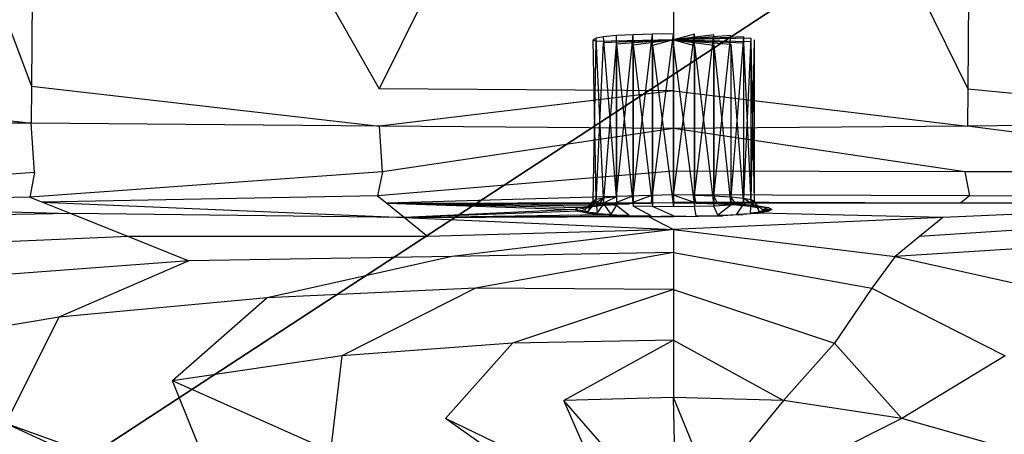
# Model space of a CAD drawing. Extents: x 0 to 1.3, y -0.48 to 0.
# Tile 30 of 36: x 0.87 to 0.98, y -0.16 to -0.11. Entities that reach past the tile are written whole.
import ezdxf

# ---------------------------------------------------------------- set-up
doc = ezdxf.new("R2010")
doc.units = 0
doc.layers.add('L2_BECKEN_613113___REPLACEMTFOR', color=7, linetype='CONTINUOUS')

msp = doc.modelspace()

# ---------------------------------------------------------------- linework, layer by layer
at = {"layer": 'L2_BECKEN_613113___REPLACEMTFOR', "color": 8}
for points, invisible_edges in [([(0.178187, -0.106697), (1.122902, 0), (0.187846, -0.163497), (0.178187, -0.106697)], 10), ([(0.187846, -0.163497), (1.122902, 0), (0.203724, -0.207096), (0.187846, -0.163497)], 13), ([(0.203724, -0.207096), (1.122902, 0), (0.211081, -0.22832), (0.203724, -0.207096)], 10), ([(0.211081, -0.22832), (1.122902, 0), (0.216896, -0.242771), (0.211081, -0.22832)], 13), ([(0.216896, -0.242771), (1.122902, 0), (0.227159, -0.256961), (0.216896, -0.242771)], 10), ([(0.227159, -0.256961), (1.122902, 0), (0.238387, -0.268345), (0.227159, -0.256961)], 13), ([(0.238387, -0.268345), (1.122902, 0), (0.253876, -0.277748), (0.238387, -0.268345)], 10), ([(0.253876, -0.277748), (1.122902, 0), (0.276309, -0.285832), (0.253876, -0.277748)], 13), ([(0.276309, -0.285832), (1.122902, 0), (0.298804, -0.287985), (0.276309, -0.285832)], 10), ([(0.298804, -0.287985), (1.122902, 0), (0.394821, -0.288271), (0.298804, -0.287985)], 13), ([(0.394821, -0.288271), (1.122902, 0), (0.584883, -0.288487), (0.394821, -0.288271)], 10), ([(0.584883, -0.288487), (1.122902, 0), (0.681909, -0.288417), (0.584883, -0.288487)], 13), ([(0.681909, -0.288417), (1.122902, 0), (0.905185, -0.288271), (0.681909, -0.288417)], 10), ([(0.905185, -0.288271), (1.122902, 0), (1.001202, -0.287985), (0.905185, -0.288271)], 13), ([(0.869008, -0.117758, 0.171369), (0.842248, -0.046871, 0.171394), (0.829716, -0.117454, 0.171394), (0.869008, -0.117758, 0.171369)], 13), ([(0.842248, -0.046871, 0.171394), (0.869008, -0.117758, 0.171369), (0.869598, -0.047027, 0.171388), (0.842248, -0.046871, 0.171394)], 14), ([(0.910166, -0.118074, 0.171343), (0.869598, -0.047027, 0.171388), (0.869008, -0.117758, 0.171369), (0.910166, -0.118074, 0.171343)], 13), ([(0.869598, -0.047027, 0.171388), (0.910166, -0.118074, 0.171343), (0.909697, -0.047258, 0.171382), (0.869598, -0.047027, 0.171388)], 14), ([(0.910166, -0.118074, 0.171343), (0.944967, -0.047461, 0.171377), (0.909697, -0.047258, 0.171382), (0.910166, -0.118074, 0.171343)], 13), ([(0.944967, -0.047461, 0.171377), (0.910166, -0.118074, 0.171343), (0.944967, -0.118342, 0.171321), (0.944967, -0.047461, 0.171377)], 14), ([(0.944967, -0.047461, 0.171377), (0.979768, -0.118074, 0.171343), (0.980237, -0.047258, 0.171382), (0.944967, -0.047461, 0.171377)], 14), ([(0.979768, -0.118074, 0.171343), (0.944967, -0.047461, 0.171377), (0.944967, -0.118342, 0.171321), (0.979768, -0.118074, 0.171343)], 13), ([(1.020927, -0.117758, 0.171369), (0.980237, -0.047258, 0.171382), (0.979768, -0.118074, 0.171343), (1.020927, -0.117758, 0.171369)], 13), ([(0.980237, -0.047258, 0.171382), (1.020927, -0.117758, 0.171369), (1.020337, -0.047027, 0.171388), (0.980237, -0.047258, 0.171382)], 14), ([(0.940205, -0.111689, 0.148716), (0.938205, -0.111801, 0.1471), (0.944967, -0.112299, 0.139928), (0.940205, -0.111689, 0.148716)], 14), ([(0.940205, -0.111689, 0.148716), (0.938205, -0.130858, 0.148441), (0.938205, -0.111801, 0.1471), (0.940205, -0.111689, 0.148716)], 13), ([(0.938205, -0.130858, 0.148441), (0.940205, -0.111689, 0.148716), (0.940205, -0.130746, 0.150057), (0.938205, -0.130858, 0.148441)], 14), ([(0.94249, -0.111626, 0.149625), (0.940205, -0.111689, 0.148716), (0.944967, -0.112299, 0.139928), (0.94249, -0.111626, 0.149625)], 14), ([(0.94249, -0.111626, 0.149625), (0.940205, -0.130746, 0.150057), (0.940205, -0.111689, 0.148716), (0.94249, -0.111626, 0.149625)], 13), ([(0.940205, -0.130746, 0.150057), (0.94249, -0.111626, 0.149625), (0.94249, -0.130682, 0.150967), (0.940205, -0.130746, 0.150057)], 14), ([(0.944967, -0.111598, 0.150029), (0.94249, -0.111626, 0.149625), (0.944967, -0.112299, 0.139928), (0.944967, -0.111598, 0.150029)], 14), ([(0.944967, -0.111598, 0.150029), (0.94249, -0.130682, 0.150967), (0.94249, -0.111626, 0.149625), (0.944967, -0.111598, 0.150029)], 13), ([(0.94249, -0.130682, 0.150967), (0.944967, -0.111598, 0.150029), (0.944967, -0.130655, 0.151371), (0.94249, -0.130682, 0.150967)], 14), ([(0.944967, -0.111598, 0.150029), (0.944967, -0.112299, 0.139928), (0.947444, -0.111626, 0.149625), (0.944967, -0.111598, 0.150029)], 14), ([(0.947444, -0.111626, 0.149625), (0.944967, -0.130655, 0.151371), (0.944967, -0.111598, 0.150029), (0.947444, -0.111626, 0.149625)], 13), ([(0.947444, -0.111626, 0.149625), (0.944967, -0.112299, 0.139928), (0.949729, -0.111689, 0.148716), (0.947444, -0.111626, 0.149625)], 14), ([(0.944967, -0.130655, 0.151371), (0.947444, -0.111626, 0.149625), (0.947444, -0.130682, 0.150967), (0.944967, -0.130655, 0.151371)], 14), ([(0.949729, -0.111689, 0.148716), (0.944967, -0.112299, 0.139928), (0.951729, -0.111801, 0.1471), (0.949729, -0.111689, 0.148716)], 14), ([(0.949729, -0.111689, 0.148716), (0.947444, -0.130682, 0.150967), (0.947444, -0.111626, 0.149625), (0.949729, -0.111689, 0.148716)], 13), ([(0.947444, -0.130682, 0.150967), (0.949729, -0.111689, 0.148716), (0.949729, -0.130746, 0.150057), (0.947444, -0.130682, 0.150967)], 14), ([(0.951729, -0.111801, 0.1471), (0.949729, -0.130746, 0.150057), (0.949729, -0.111689, 0.148716), (0.951729, -0.111801, 0.1471)], 13), ([(0.935825, -0.112117, 0.142555), (0.935444, -0.112299, 0.139928), (0.944967, -0.112299, 0.139928), (0.935825, -0.112117, 0.142555)], 14), ([(0.935825, -0.131174, 0.143896), (0.935444, -0.112299, 0.139928), (0.935825, -0.112117, 0.142555), (0.935825, -0.131174, 0.143896)], 14), ([(0.935444, -0.112299, 0.139928), (0.935825, -0.131174, 0.143896), (0.935444, -0.131356, 0.141271), (0.935444, -0.112299, 0.139928)], 13), ([(0.935444, -0.112299, 0.139928), (0.935825, -0.112482, 0.137303), (0.944967, -0.112299, 0.139928), (0.935444, -0.112299, 0.139928)], 14), ([(0.935444, -0.131356, 0.141271), (0.935825, -0.112482, 0.137303), (0.935444, -0.112299, 0.139928), (0.935444, -0.131356, 0.141271)], 14), ([(0.935825, -0.112482, 0.137303), (0.935444, -0.131356, 0.141271), (0.935825, -0.131539, 0.138645), (0.935825, -0.112482, 0.137303)], 13), ([(0.936682, -0.111949, 0.144979), (0.935825, -0.112117, 0.142555), (0.944967, -0.112299, 0.139928), (0.936682, -0.111949, 0.144979)], 14), ([(0.936682, -0.131005, 0.14632), (0.935825, -0.112117, 0.142555), (0.936682, -0.111949, 0.144979), (0.936682, -0.131005, 0.14632)], 14), ([(0.935825, -0.112117, 0.142555), (0.936682, -0.131005, 0.14632), (0.935825, -0.131174, 0.143896), (0.935825, -0.112117, 0.142555)], 13), ([(0.944967, -0.112299, 0.139928), (0.935825, -0.112482, 0.137303), (0.936682, -0.112649, 0.134878), (0.944967, -0.112299, 0.139928)], 14), ([(0.935825, -0.131539, 0.138645), (0.936682, -0.112649, 0.134878), (0.935825, -0.112482, 0.137303), (0.935825, -0.131539, 0.138645)], 14), ([(0.936682, -0.112649, 0.134878), (0.935825, -0.131539, 0.138645), (0.936682, -0.131707, 0.136221), (0.936682, -0.112649, 0.134878)], 13), ([(0.938205, -0.111801, 0.1471), (0.936682, -0.111949, 0.144979), (0.944967, -0.112299, 0.139928), (0.938205, -0.111801, 0.1471)], 14), ([(0.938205, -0.130858, 0.148441), (0.936682, -0.111949, 0.144979), (0.938205, -0.111801, 0.1471), (0.938205, -0.130858, 0.148441)], 14), ([(0.936682, -0.111949, 0.144979), (0.938205, -0.130858, 0.148441), (0.936682, -0.131005, 0.14632), (0.936682, -0.111949, 0.144979)], 13), ([(0.944967, -0.112299, 0.139928), (0.936682, -0.112649, 0.134878), (0.938205, -0.112797, 0.132758), (0.944967, -0.112299, 0.139928)], 14), ([(0.936682, -0.131707, 0.136221), (0.938205, -0.112797, 0.132758), (0.936682, -0.112649, 0.134878), (0.936682, -0.131707, 0.136221)], 14), ([(0.938205, -0.112797, 0.132758), (0.936682, -0.131707, 0.136221), (0.938205, -0.131854, 0.134099), (0.938205, -0.112797, 0.132758)], 13), ([(0.944967, -0.112299, 0.139928), (0.938205, -0.112797, 0.132758), (0.940205, -0.112909, 0.131141), (0.944967, -0.112299, 0.139928)], 14), ([(0.940205, -0.131966, 0.132484), (0.938205, -0.112797, 0.132758), (0.938205, -0.131854, 0.134099), (0.940205, -0.131966, 0.132484)], 13), ([(0.938205, -0.112797, 0.132758), (0.940205, -0.131966, 0.132484), (0.940205, -0.112909, 0.131141), (0.938205, -0.112797, 0.132758)], 14), ([(0.944967, -0.112299, 0.139928), (0.940205, -0.112909, 0.131141), (0.94249, -0.112972, 0.130233), (0.944967, -0.112299, 0.139928)], 14), ([(0.94249, -0.13203, 0.131574), (0.940205, -0.112909, 0.131141), (0.940205, -0.131966, 0.132484), (0.94249, -0.13203, 0.131574)], 13), ([(0.940205, -0.112909, 0.131141), (0.94249, -0.13203, 0.131574), (0.94249, -0.112972, 0.130233), (0.940205, -0.112909, 0.131141)], 14), ([(0.944967, -0.112299, 0.139928), (0.94249, -0.112972, 0.130233), (0.944967, -0.113, 0.129829), (0.944967, -0.112299, 0.139928)], 14), ([(0.951729, -0.111801, 0.1471), (0.944967, -0.112299, 0.139928), (0.953253, -0.111949, 0.144979), (0.951729, -0.111801, 0.1471)], 14), ([(0.953253, -0.111949, 0.144979), (0.944967, -0.112299, 0.139928), (0.95411, -0.112117, 0.142555), (0.953253, -0.111949, 0.144979)], 14), ([(0.95411, -0.112117, 0.142555), (0.944967, -0.112299, 0.139928), (0.954491, -0.112299, 0.139928), (0.95411, -0.112117, 0.142555)], 14), ([(0.944967, -0.112299, 0.139928), (0.944967, -0.113, 0.129829), (0.947444, -0.112972, 0.130233), (0.944967, -0.112299, 0.139928)], 14), ([(0.944967, -0.112299, 0.139928), (0.947444, -0.112972, 0.130233), (0.949729, -0.112909, 0.131141), (0.944967, -0.112299, 0.139928)], 14), ([(0.944967, -0.112299, 0.139928), (0.949729, -0.112909, 0.131141), (0.951729, -0.112797, 0.132758), (0.944967, -0.112299, 0.139928)], 14), ([(0.944967, -0.112299, 0.139928), (0.951729, -0.112797, 0.132758), (0.953253, -0.112649, 0.134878), (0.944967, -0.112299, 0.139928)], 14), ([(0.944967, -0.112299, 0.139928), (0.953253, -0.112649, 0.134878), (0.95411, -0.112482, 0.137303), (0.944967, -0.112299, 0.139928)], 14), ([(0.944967, -0.112299, 0.139928), (0.95411, -0.112482, 0.137303), (0.954491, -0.112299, 0.139928), (0.944967, -0.112299, 0.139928)], 14), ([(0.947444, -0.112972, 0.130233), (0.949729, -0.131966, 0.132484), (0.949729, -0.112909, 0.131141), (0.947444, -0.112972, 0.130233)], 14), ([(0.949729, -0.130746, 0.150057), (0.951729, -0.111801, 0.1471), (0.951729, -0.130858, 0.148441), (0.949729, -0.130746, 0.150057)], 14), ([(0.949729, -0.112909, 0.131141), (0.951729, -0.131854, 0.134099), (0.951729, -0.112797, 0.132758), (0.949729, -0.112909, 0.131141)], 14), ([(0.951729, -0.131854, 0.134099), (0.949729, -0.112909, 0.131141), (0.949729, -0.131966, 0.132484), (0.951729, -0.131854, 0.134099)], 13), ([(0.953253, -0.111949, 0.144979), (0.951729, -0.130858, 0.148441), (0.951729, -0.111801, 0.1471), (0.953253, -0.111949, 0.144979)], 14), ([(0.951729, -0.130858, 0.148441), (0.953253, -0.111949, 0.144979), (0.953253, -0.131005, 0.14632), (0.951729, -0.130858, 0.148441)], 13), ([(0.951729, -0.112797, 0.132758), (0.953253, -0.131707, 0.136221), (0.953253, -0.112649, 0.134878), (0.951729, -0.112797, 0.132758)], 14), ([(0.953253, -0.131707, 0.136221), (0.951729, -0.112797, 0.132758), (0.951729, -0.131854, 0.134099), (0.953253, -0.131707, 0.136221)], 13), ([(0.95411, -0.112117, 0.142555), (0.953253, -0.131005, 0.14632), (0.953253, -0.111949, 0.144979), (0.95411, -0.112117, 0.142555)], 14), ([(0.953253, -0.131005, 0.14632), (0.95411, -0.112117, 0.142555), (0.95411, -0.131174, 0.143896), (0.953253, -0.131005, 0.14632)], 13), ([(0.953253, -0.112649, 0.134878), (0.95411, -0.131539, 0.138645), (0.95411, -0.112482, 0.137303), (0.953253, -0.112649, 0.134878)], 14), ([(0.95411, -0.131539, 0.138645), (0.953253, -0.112649, 0.134878), (0.953253, -0.131707, 0.136221), (0.95411, -0.131539, 0.138645)], 13), ([(0.954491, -0.112299, 0.139928), (0.95411, -0.131174, 0.143896), (0.95411, -0.112117, 0.142555), (0.954491, -0.112299, 0.139928)], 14), ([(0.95411, -0.131174, 0.143896), (0.954491, -0.112299, 0.139928), (0.954491, -0.131356, 0.141271), (0.95411, -0.131174, 0.143896)], 13), ([(0.95411, -0.112482, 0.137303), (0.954491, -0.131356, 0.141271), (0.954491, -0.112299, 0.139928), (0.95411, -0.112482, 0.137303)], 14), ([(0.954491, -0.131356, 0.141271), (0.95411, -0.112482, 0.137303), (0.95411, -0.131539, 0.138645), (0.954491, -0.131356, 0.141271)], 13), ([(0.944967, -0.132058, 0.13117), (0.94249, -0.112972, 0.130233), (0.94249, -0.13203, 0.131574), (0.944967, -0.132058, 0.13117)], 13), ([(0.94249, -0.112972, 0.130233), (0.944967, -0.132058, 0.13117), (0.944967, -0.113, 0.129829), (0.94249, -0.112972, 0.130233)], 14), ([(0.944967, -0.113, 0.129829), (0.947444, -0.13203, 0.131574), (0.947444, -0.112972, 0.130233), (0.944967, -0.113, 0.129829)], 14), ([(0.947444, -0.13203, 0.131574), (0.944967, -0.113, 0.129829), (0.944967, -0.132058, 0.13117), (0.947444, -0.13203, 0.131574)], 13), ([(0.949729, -0.131966, 0.132484), (0.947444, -0.112972, 0.130233), (0.947444, -0.13203, 0.131574), (0.949729, -0.131966, 0.132484)], 13), ([(0.868971, -0.122173, 0.171368), (0.829716, -0.117454, 0.171394), (0.828934, -0.12186, 0.171394), (0.868971, -0.122173, 0.171368)], 13), ([(0.829716, -0.117454, 0.171394), (0.868971, -0.122173, 0.171368), (0.869008, -0.117758, 0.171369), (0.829716, -0.117454, 0.171394)], 14), ([(0.910195, -0.122495, 0.171341), (0.869008, -0.117758, 0.171369), (0.868971, -0.122173, 0.171368), (0.910195, -0.122495, 0.171341)], 13), ([(0.869008, -0.117758, 0.171369), (0.910195, -0.122495, 0.171341), (0.910166, -0.118074, 0.171343), (0.869008, -0.117758, 0.171369)], 14), ([(0.910195, -0.122495, 0.171341), (0.944967, -0.118342, 0.171321), (0.910166, -0.118074, 0.171343), (0.910195, -0.122495, 0.171341)], 13), ([(0.944967, -0.118342, 0.171321), (0.910195, -0.122495, 0.171341), (0.944967, -0.122767, 0.171318), (0.944967, -0.118342, 0.171321)], 14), ([(0.944967, -0.118342, 0.171321), (0.979739, -0.122495, 0.171341), (0.979768, -0.118074, 0.171343), (0.944967, -0.118342, 0.171321)], 14), ([(0.979739, -0.122495, 0.171341), (0.944967, -0.118342, 0.171321), (0.944967, -0.122767, 0.171318), (0.979739, -0.122495, 0.171341)], 13), ([(1.020964, -0.122173, 0.171368), (0.979768, -0.118074, 0.171343), (0.979739, -0.122495, 0.171341), (1.020964, -0.122173, 0.171368)], 13), ([(0.979768, -0.118074, 0.171343), (1.020964, -0.122173, 0.171368), (1.020927, -0.117758, 0.171369), (0.979768, -0.118074, 0.171343)], 14), ([(0.868971, -0.122173, 0.171368), (0.828934, -0.12186, 0.171394), (0.828939, -0.128054, 0.168895), (0.868971, -0.122173, 0.171368)], 14), ([(0.869386, -0.127974, 0.168831), (0.868971, -0.122173, 0.171368), (0.828939, -0.128054, 0.168895), (0.869386, -0.127974, 0.168831)], 14), ([(0.910195, -0.122495, 0.171341), (0.868971, -0.122173, 0.171368), (0.869386, -0.127974, 0.168831), (0.910195, -0.122495, 0.171341)], 14), ([(1.020964, -0.122173, 0.171368), (0.979739, -0.122495, 0.171341), (1.020548, -0.127974, 0.168831), (1.020964, -0.122173, 0.171368)], 14), ([(0.91053, -0.127892, 0.168767), (0.910195, -0.122495, 0.171341), (0.869386, -0.127974, 0.168831), (0.91053, -0.127892, 0.168767)], 14), ([(0.944967, -0.122767, 0.171318), (0.910195, -0.122495, 0.171341), (0.91053, -0.127892, 0.168767), (0.944967, -0.122767, 0.171318)], 14), ([(0.944967, -0.122767, 0.171318), (0.91053, -0.127892, 0.168767), (0.944967, -0.127824, 0.168713), (0.944967, -0.122767, 0.171318)], 14), ([(0.979739, -0.122495, 0.171341), (0.944967, -0.122767, 0.171318), (0.979404, -0.127892, 0.168767), (0.979739, -0.122495, 0.171341)], 14), ([(0.979404, -0.127892, 0.168767), (0.944967, -0.122767, 0.171318), (0.944967, -0.127824, 0.168713), (0.979404, -0.127892, 0.168767)], 14), ([(1.020548, -0.127974, 0.168831), (0.979739, -0.122495, 0.171341), (0.979404, -0.127892, 0.168767), (1.020548, -0.127974, 0.168831)], 14), ([(0.828939, -0.128054, 0.168895), (0.828941, -0.131017, 0.162921), (0.869386, -0.127974, 0.168831), (0.828939, -0.128054, 0.168895)], 14), ([(0.869386, -0.127974, 0.168831), (0.828941, -0.131017, 0.162921), (0.868845, -0.13089, 0.162813), (0.869386, -0.127974, 0.168831)], 14), ([(0.869386, -0.127974, 0.168831), (0.868845, -0.13089, 0.162813), (0.91053, -0.127892, 0.168767), (0.869386, -0.127974, 0.168831)], 14), ([(0.91053, -0.127892, 0.168767), (0.868845, -0.13089, 0.162813), (0.909949, -0.130759, 0.162701), (0.91053, -0.127892, 0.168767)], 14), ([(0.91053, -0.127892, 0.168767), (0.909949, -0.130759, 0.162701), (0.944967, -0.127824, 0.168713), (0.91053, -0.127892, 0.168767)], 14), ([(0.944967, -0.127824, 0.168713), (0.909949, -0.130759, 0.162701), (0.944967, -0.130647, 0.162605), (0.944967, -0.127824, 0.168713)], 14), ([(0.944967, -0.127824, 0.168713), (0.944967, -0.130647, 0.162605), (0.979985, -0.130759, 0.162701), (0.944967, -0.127824, 0.168713)], 14), ([(0.979404, -0.127892, 0.168767), (0.944967, -0.127824, 0.168713), (0.979985, -0.130759, 0.162701), (0.979404, -0.127892, 0.168767)], 14), ([(0.979404, -0.127892, 0.168767), (0.979985, -0.130759, 0.162701), (1.021089, -0.13089, 0.162813), (0.979404, -0.127892, 0.168767)], 14), ([(1.020548, -0.127974, 0.168831), (0.979404, -0.127892, 0.168767), (1.021089, -0.13089, 0.162813), (1.020548, -0.127974, 0.168831)], 14), ([(0.828941, -0.131017, 0.162921), (0.830804, -0.131772, 0.154267), (0.868845, -0.13089, 0.162813), (0.828941, -0.131017, 0.162921)], 14), ([(0.868845, -0.13089, 0.162813), (0.830804, -0.131772, 0.154267), (0.870321, -0.131482, 0.154045), (0.868845, -0.13089, 0.162813)], 14), ([(0.830804, -0.131772, 0.154267), (0.873667, -0.132824, 0.134167), (0.870321, -0.131482, 0.154045), (0.830804, -0.131772, 0.154267)], 14), ([(0.868845, -0.13089, 0.162813), (0.870321, -0.131482, 0.154045), (0.909949, -0.130759, 0.162701), (0.868845, -0.13089, 0.162813)], 14), ([(0.909949, -0.130759, 0.162701), (0.870321, -0.131482, 0.154045), (0.911046, -0.131634, 0.153882), (0.909949, -0.130759, 0.162701)], 14), ([(0.870321, -0.131482, 0.154045), (0.913134, -0.133301, 0.137105), (0.911046, -0.131634, 0.153882), (0.870321, -0.131482, 0.154045)], 14), ([(0.870321, -0.131482, 0.154045), (0.873667, -0.132824, 0.134167), (0.913134, -0.133301, 0.137105), (0.870321, -0.131482, 0.154045)], 14), ([(0.909949, -0.130759, 0.162701), (0.911046, -0.131634, 0.153882), (0.944967, -0.130647, 0.162605), (0.909949, -0.130759, 0.162701)], 14), ([(0.944967, -0.130647, 0.162605), (0.911046, -0.131634, 0.153882), (0.944967, -0.131502, 0.153683), (0.944967, -0.130647, 0.162605)], 14), ([(0.911046, -0.131634, 0.153882), (0.942004, -0.131533, 0.153234), (0.944967, -0.131502, 0.153683), (0.911046, -0.131634, 0.153882)], 14), ([(0.911046, -0.131634, 0.153882), (0.939148, -0.131619, 0.151999), (0.942004, -0.131533, 0.153234), (0.911046, -0.131634, 0.153882)], 14), ([(0.935825, -0.131174, 0.143896), (0.934492, -0.132359, 0.141341), (0.935444, -0.131356, 0.141271), (0.935825, -0.131174, 0.143896)], 14), ([(0.935825, -0.131174, 0.143896), (0.934872, -0.132162, 0.14417), (0.934492, -0.132359, 0.141341), (0.935825, -0.131174, 0.143896)], 14), ([(0.935444, -0.131356, 0.141271), (0.934492, -0.132359, 0.141341), (0.934872, -0.132555, 0.138513), (0.935444, -0.131356, 0.141271)], 14), ([(0.936682, -0.131005, 0.14632), (0.934872, -0.132162, 0.14417), (0.935825, -0.131174, 0.143896), (0.936682, -0.131005, 0.14632)], 14), ([(0.936682, -0.131005, 0.14632), (0.93592, -0.131973, 0.146896), (0.934872, -0.132162, 0.14417), (0.936682, -0.131005, 0.14632)], 14), ([(0.935444, -0.131356, 0.141271), (0.934872, -0.132555, 0.138513), (0.935825, -0.131539, 0.138645), (0.935444, -0.131356, 0.141271)], 14), ([(0.935825, -0.131539, 0.138645), (0.934872, -0.132555, 0.138513), (0.93592, -0.132744, 0.135786), (0.935825, -0.131539, 0.138645)], 14), ([(0.935825, -0.131539, 0.138645), (0.93592, -0.132744, 0.135786), (0.936682, -0.131707, 0.136221), (0.935825, -0.131539, 0.138645)], 14), ([(0.938205, -0.130858, 0.148441), (0.93592, -0.131973, 0.146896), (0.936682, -0.131005, 0.14632), (0.938205, -0.130858, 0.148441)], 14), ([(0.937539, -0.131812, 0.149219), (0.93592, -0.131973, 0.146896), (0.938205, -0.130858, 0.148441), (0.937539, -0.131812, 0.149219)], 14), ([(0.940205, -0.130746, 0.150057), (0.937539, -0.131812, 0.149219), (0.938205, -0.130858, 0.148441), (0.940205, -0.130746, 0.150057)], 14), ([(0.939728, -0.131693, 0.150936), (0.937539, -0.131812, 0.149219), (0.940205, -0.130746, 0.150057), (0.939728, -0.131693, 0.150936)], 14), ([(0.939148, -0.131619, 0.151999), (0.942299, -0.131615, 0.152048), (0.942004, -0.131533, 0.153234), (0.939148, -0.131619, 0.151999)], 14), ([(0.94249, -0.130682, 0.150967), (0.939728, -0.131693, 0.150936), (0.940205, -0.130746, 0.150057), (0.94249, -0.130682, 0.150967)], 14), ([(0.942299, -0.131615, 0.152048), (0.939728, -0.131693, 0.150936), (0.94249, -0.130682, 0.150967), (0.942299, -0.131615, 0.152048)], 14), ([(0.942004, -0.131533, 0.153234), (0.944967, -0.131587, 0.152452), (0.944967, -0.131502, 0.153683), (0.942004, -0.131533, 0.153234)], 14), ([(0.944967, -0.131587, 0.152452), (0.942004, -0.131533, 0.153234), (0.942299, -0.131615, 0.152048), (0.944967, -0.131587, 0.152452)], 13), ([(0.942299, -0.131615, 0.152048), (0.94249, -0.130682, 0.150967), (0.944967, -0.130655, 0.151371), (0.942299, -0.131615, 0.152048)], 14), ([(0.944967, -0.131587, 0.152452), (0.942299, -0.131615, 0.152048), (0.944967, -0.130655, 0.151371), (0.944967, -0.131587, 0.152452)], 14), ([(0.979985, -0.130759, 0.162701), (0.944967, -0.130647, 0.162605), (0.978888, -0.131634, 0.153882), (0.979985, -0.130759, 0.162701)], 14), ([(0.944967, -0.130647, 0.162605), (0.944967, -0.131502, 0.153683), (0.978888, -0.131634, 0.153882), (0.944967, -0.130647, 0.162605)], 14), ([(0.944967, -0.131587, 0.152452), (0.944967, -0.130655, 0.151371), (0.947635, -0.131615, 0.152048), (0.944967, -0.131587, 0.152452)], 14), ([(0.947635, -0.131615, 0.152048), (0.944967, -0.130655, 0.151371), (0.947444, -0.130682, 0.150967), (0.947635, -0.131615, 0.152048)], 14), ([(0.978888, -0.131634, 0.153882), (0.944967, -0.131502, 0.153683), (0.947931, -0.131533, 0.153234), (0.978888, -0.131634, 0.153882)], 14), ([(0.944967, -0.131587, 0.152452), (0.947931, -0.131533, 0.153234), (0.944967, -0.131502, 0.153683), (0.944967, -0.131587, 0.152452)], 14), ([(0.947931, -0.131533, 0.153234), (0.944967, -0.131587, 0.152452), (0.947635, -0.131615, 0.152048), (0.947931, -0.131533, 0.153234)], 13), ([(0.947635, -0.131615, 0.152048), (0.947444, -0.130682, 0.150967), (0.950206, -0.131693, 0.150936), (0.947635, -0.131615, 0.152048)], 14), ([(0.947444, -0.130682, 0.150967), (0.949729, -0.130746, 0.150057), (0.950206, -0.131693, 0.150936), (0.947444, -0.130682, 0.150967)], 14), ([(0.947635, -0.131615, 0.152048), (0.950786, -0.131619, 0.151999), (0.947931, -0.131533, 0.153234), (0.947635, -0.131615, 0.152048)], 14), ([(0.978888, -0.131634, 0.153882), (0.947931, -0.131533, 0.153234), (0.950786, -0.131619, 0.151999), (0.978888, -0.131634, 0.153882)], 14), ([(0.950206, -0.131693, 0.150936), (0.949729, -0.130746, 0.150057), (0.952396, -0.131812, 0.149219), (0.950206, -0.131693, 0.150936)], 14), ([(0.949729, -0.130746, 0.150057), (0.951729, -0.130858, 0.148441), (0.952396, -0.131812, 0.149219), (0.949729, -0.130746, 0.150057)], 14), ([(0.952396, -0.131812, 0.149219), (0.951729, -0.130858, 0.148441), (0.954014, -0.131973, 0.146896), (0.952396, -0.131812, 0.149219)], 14), ([(0.951729, -0.130858, 0.148441), (0.953253, -0.131005, 0.14632), (0.954014, -0.131973, 0.146896), (0.951729, -0.130858, 0.148441)], 14), ([(0.953253, -0.131005, 0.14632), (0.955062, -0.132162, 0.14417), (0.954014, -0.131973, 0.146896), (0.953253, -0.131005, 0.14632)], 14), ([(0.953253, -0.131005, 0.14632), (0.95411, -0.131174, 0.143896), (0.955062, -0.132162, 0.14417), (0.953253, -0.131005, 0.14632)], 14), ([(0.95411, -0.131539, 0.138645), (0.953253, -0.131707, 0.136221), (0.954014, -0.132744, 0.135786), (0.95411, -0.131539, 0.138645)], 14), ([(0.95411, -0.131539, 0.138645), (0.954014, -0.132744, 0.135786), (0.955062, -0.132555, 0.138513), (0.95411, -0.131539, 0.138645)], 14), ([(0.95411, -0.131174, 0.143896), (0.955442, -0.132359, 0.141341), (0.955062, -0.132162, 0.14417), (0.95411, -0.131174, 0.143896)], 14), ([(0.95411, -0.131174, 0.143896), (0.954491, -0.131356, 0.141271), (0.955442, -0.132359, 0.141341), (0.95411, -0.131174, 0.143896)], 14), ([(0.954491, -0.131356, 0.141271), (0.95411, -0.131539, 0.138645), (0.955062, -0.132555, 0.138513), (0.954491, -0.131356, 0.141271)], 14), ([(0.954491, -0.131356, 0.141271), (0.955062, -0.132555, 0.138513), (0.955442, -0.132359, 0.141341), (0.954491, -0.131356, 0.141271)], 14), ([(1.019613, -0.131482, 0.154045), (0.9768, -0.133301, 0.137105), (1.016267, -0.132824, 0.134167), (1.019613, -0.131482, 0.154045)], 14), ([(1.019613, -0.131482, 0.154045), (0.978888, -0.131634, 0.153882), (0.9768, -0.133301, 0.137105), (1.019613, -0.131482, 0.154045)], 14), ([(0.979985, -0.130759, 0.162701), (0.978888, -0.131634, 0.153882), (1.019613, -0.131482, 0.154045), (0.979985, -0.130759, 0.162701)], 14), ([(1.021089, -0.13089, 0.162813), (0.979985, -0.130759, 0.162701), (1.019613, -0.131482, 0.154045), (1.021089, -0.13089, 0.162813)], 14), ([(0.830804, -0.131772, 0.154267), (0.835234, -0.133567, 0.133693), (0.873667, -0.132824, 0.134167), (0.830804, -0.131772, 0.154267)], 14), ([(0.911046, -0.131634, 0.153882), (0.936716, -0.131751, 0.150092), (0.939148, -0.131619, 0.151999), (0.911046, -0.131634, 0.153882)], 14), ([(0.911046, -0.131634, 0.153882), (0.913134, -0.133301, 0.137105), (0.933332, -0.132359, 0.141341), (0.911046, -0.131634, 0.153882)], 14), ([(0.911046, -0.131634, 0.153882), (0.933332, -0.132359, 0.141341), (0.933754, -0.13214, 0.144483), (0.911046, -0.131634, 0.153882)], 14), ([(0.911046, -0.131634, 0.153882), (0.933754, -0.13214, 0.144483), (0.934918, -0.13193, 0.147512), (0.911046, -0.131634, 0.153882)], 14), ([(0.911046, -0.131634, 0.153882), (0.934918, -0.13193, 0.147512), (0.936716, -0.131751, 0.150092), (0.911046, -0.131634, 0.153882)], 14), ([(0.933332, -0.132359, 0.141341), (0.913134, -0.133301, 0.137105), (0.933754, -0.132577, 0.1382), (0.933332, -0.132359, 0.141341)], 14), ([(0.933754, -0.132577, 0.1382), (0.913134, -0.133301, 0.137105), (0.934918, -0.132787, 0.135171), (0.933754, -0.132577, 0.1382)], 14), ([(0.934492, -0.132359, 0.141341), (0.933754, -0.13214, 0.144483), (0.933332, -0.132359, 0.141341), (0.934492, -0.132359, 0.141341)], 13), ([(0.934872, -0.132555, 0.138513), (0.933332, -0.132359, 0.141341), (0.933754, -0.132577, 0.1382), (0.934872, -0.132555, 0.138513)], 13), ([(0.933332, -0.132359, 0.141341), (0.934872, -0.132555, 0.138513), (0.934492, -0.132359, 0.141341), (0.933332, -0.132359, 0.141341)], 14), ([(0.933754, -0.13214, 0.144483), (0.93592, -0.131973, 0.146896), (0.934918, -0.13193, 0.147512), (0.933754, -0.13214, 0.144483)], 14), ([(0.93592, -0.131973, 0.146896), (0.933754, -0.13214, 0.144483), (0.934872, -0.132162, 0.14417), (0.93592, -0.131973, 0.146896)], 13), ([(0.933754, -0.13214, 0.144483), (0.934492, -0.132359, 0.141341), (0.934872, -0.132162, 0.14417), (0.933754, -0.13214, 0.144483)], 14), ([(0.933754, -0.132577, 0.1382), (0.93592, -0.132744, 0.135786), (0.934872, -0.132555, 0.138513), (0.933754, -0.132577, 0.1382)], 14), ([(0.93592, -0.132744, 0.135786), (0.933754, -0.132577, 0.1382), (0.934918, -0.132787, 0.135171), (0.93592, -0.132744, 0.135786)], 13), ([(0.934918, -0.13193, 0.147512), (0.937539, -0.131812, 0.149219), (0.936716, -0.131751, 0.150092), (0.934918, -0.13193, 0.147512)], 14), ([(0.937539, -0.131812, 0.149219), (0.934918, -0.13193, 0.147512), (0.93592, -0.131973, 0.146896), (0.937539, -0.131812, 0.149219)], 13), ([(0.934918, -0.132787, 0.135171), (0.937539, -0.132906, 0.133463), (0.93592, -0.132744, 0.135786), (0.934918, -0.132787, 0.135171)], 14), ([(0.936682, -0.131707, 0.136221), (0.93592, -0.132744, 0.135786), (0.937539, -0.132906, 0.133463), (0.936682, -0.131707, 0.136221)], 14), ([(0.936682, -0.131707, 0.136221), (0.937539, -0.132906, 0.133463), (0.938205, -0.131854, 0.134099), (0.936682, -0.131707, 0.136221)], 14), ([(0.936716, -0.131751, 0.150092), (0.939728, -0.131693, 0.150936), (0.939148, -0.131619, 0.151999), (0.936716, -0.131751, 0.150092)], 14), ([(0.939728, -0.131693, 0.150936), (0.936716, -0.131751, 0.150092), (0.937539, -0.131812, 0.149219), (0.939728, -0.131693, 0.150936)], 13), ([(0.938205, -0.131854, 0.134099), (0.937539, -0.132906, 0.133463), (0.939728, -0.133025, 0.131745), (0.938205, -0.131854, 0.134099)], 14), ([(0.938205, -0.131854, 0.134099), (0.939728, -0.133025, 0.131745), (0.940205, -0.131966, 0.132484), (0.938205, -0.131854, 0.134099)], 14), ([(0.942299, -0.131615, 0.152048), (0.939148, -0.131619, 0.151999), (0.939728, -0.131693, 0.150936), (0.942299, -0.131615, 0.152048)], 13), ([(0.942299, -0.133102, 0.130635), (0.940205, -0.131966, 0.132484), (0.939728, -0.133025, 0.131745), (0.942299, -0.133102, 0.130635)], 14), ([(0.94249, -0.13203, 0.131574), (0.940205, -0.131966, 0.132484), (0.942299, -0.133102, 0.130635), (0.94249, -0.13203, 0.131574)], 14), ([(0.944967, -0.133131, 0.130231), (0.94249, -0.13203, 0.131574), (0.942299, -0.133102, 0.130635), (0.944967, -0.133131, 0.130231)], 14), ([(0.944967, -0.132058, 0.13117), (0.94249, -0.13203, 0.131574), (0.944967, -0.133131, 0.130231), (0.944967, -0.132058, 0.13117)], 14), ([(0.947635, -0.133102, 0.130635), (0.947444, -0.13203, 0.131574), (0.944967, -0.133131, 0.130231), (0.947635, -0.133102, 0.130635)], 14), ([(0.947444, -0.13203, 0.131574), (0.944967, -0.132058, 0.13117), (0.944967, -0.133131, 0.130231), (0.947444, -0.13203, 0.131574)], 14), ([(0.949729, -0.131966, 0.132484), (0.947444, -0.13203, 0.131574), (0.947635, -0.133102, 0.130635), (0.949729, -0.131966, 0.132484)], 14), ([(0.950786, -0.131619, 0.151999), (0.947635, -0.131615, 0.152048), (0.950206, -0.131693, 0.150936), (0.950786, -0.131619, 0.151999)], 13), ([(0.950206, -0.133025, 0.131745), (0.949729, -0.131966, 0.132484), (0.947635, -0.133102, 0.130635), (0.950206, -0.133025, 0.131745)], 14), ([(0.951729, -0.131854, 0.134099), (0.949729, -0.131966, 0.132484), (0.950206, -0.133025, 0.131745), (0.951729, -0.131854, 0.134099)], 14), ([(0.950206, -0.131693, 0.150936), (0.953218, -0.131751, 0.150092), (0.950786, -0.131619, 0.151999), (0.950206, -0.131693, 0.150936)], 14), ([(0.953218, -0.131751, 0.150092), (0.950206, -0.131693, 0.150936), (0.952396, -0.131812, 0.149219), (0.953218, -0.131751, 0.150092)], 13), ([(0.951729, -0.131854, 0.134099), (0.950206, -0.133025, 0.131745), (0.952396, -0.132906, 0.133463), (0.951729, -0.131854, 0.134099)], 14), ([(0.978888, -0.131634, 0.153882), (0.950786, -0.131619, 0.151999), (0.9768, -0.133301, 0.137105), (0.978888, -0.131634, 0.153882)], 14), ([(0.950786, -0.131619, 0.151999), (0.953218, -0.131751, 0.150092), (0.9768, -0.133301, 0.137105), (0.950786, -0.131619, 0.151999)], 14), ([(0.953253, -0.131707, 0.136221), (0.951729, -0.131854, 0.134099), (0.952396, -0.132906, 0.133463), (0.953253, -0.131707, 0.136221)], 14), ([(0.953253, -0.131707, 0.136221), (0.952396, -0.132906, 0.133463), (0.954014, -0.132744, 0.135786), (0.953253, -0.131707, 0.136221)], 14), ([(0.952396, -0.131812, 0.149219), (0.955016, -0.13193, 0.147512), (0.953218, -0.131751, 0.150092), (0.952396, -0.131812, 0.149219)], 14), ([(0.955016, -0.13193, 0.147512), (0.952396, -0.131812, 0.149219), (0.954014, -0.131973, 0.146896), (0.955016, -0.13193, 0.147512)], 13), ([(0.952396, -0.132906, 0.133463), (0.955016, -0.132787, 0.135171), (0.954014, -0.132744, 0.135786), (0.952396, -0.132906, 0.133463)], 14), ([(0.953218, -0.131751, 0.150092), (0.955016, -0.13193, 0.147512), (0.9768, -0.133301, 0.137105), (0.953218, -0.131751, 0.150092)], 14), ([(0.954014, -0.131973, 0.146896), (0.95618, -0.13214, 0.144483), (0.955016, -0.13193, 0.147512), (0.954014, -0.131973, 0.146896)], 14), ([(0.95618, -0.13214, 0.144483), (0.954014, -0.131973, 0.146896), (0.955062, -0.132162, 0.14417), (0.95618, -0.13214, 0.144483)], 13), ([(0.954014, -0.132744, 0.135786), (0.95618, -0.132577, 0.1382), (0.955062, -0.132555, 0.138513), (0.954014, -0.132744, 0.135786)], 14), ([(0.95618, -0.132577, 0.1382), (0.954014, -0.132744, 0.135786), (0.955016, -0.132787, 0.135171), (0.95618, -0.132577, 0.1382)], 13), ([(0.955016, -0.13193, 0.147512), (0.95618, -0.13214, 0.144483), (0.9768, -0.133301, 0.137105), (0.955016, -0.13193, 0.147512)], 14), ([(0.95618, -0.132577, 0.1382), (0.955016, -0.132787, 0.135171), (0.9768, -0.133301, 0.137105), (0.95618, -0.132577, 0.1382)], 14), ([(0.955442, -0.132359, 0.141341), (0.95618, -0.13214, 0.144483), (0.955062, -0.132162, 0.14417), (0.955442, -0.132359, 0.141341)], 14), ([(0.956602, -0.132359, 0.141341), (0.955062, -0.132555, 0.138513), (0.95618, -0.132577, 0.1382), (0.956602, -0.132359, 0.141341)], 13), ([(0.955062, -0.132555, 0.138513), (0.956602, -0.132359, 0.141341), (0.955442, -0.132359, 0.141341), (0.955062, -0.132555, 0.138513)], 14), ([(0.95618, -0.13214, 0.144483), (0.955442, -0.132359, 0.141341), (0.956602, -0.132359, 0.141341), (0.95618, -0.13214, 0.144483)], 13), ([(0.95618, -0.13214, 0.144483), (0.956602, -0.132359, 0.141341), (0.9768, -0.133301, 0.137105), (0.95618, -0.13214, 0.144483)], 14), ([(0.956602, -0.132359, 0.141341), (0.95618, -0.132577, 0.1382), (0.9768, -0.133301, 0.137105), (0.956602, -0.132359, 0.141341)], 14), ([(0.873667, -0.132824, 0.134167), (0.835234, -0.133567, 0.133693), (0.880485, -0.135563, 0.113615), (0.873667, -0.132824, 0.134167)], 14), ([(0.835234, -0.133567, 0.133693), (0.847417, -0.137014, 0.112921), (0.880485, -0.135563, 0.113615), (0.835234, -0.133567, 0.133693)], 14), ([(0.913134, -0.133301, 0.137105), (0.873667, -0.132824, 0.134167), (0.915891, -0.135558, 0.115099), (0.913134, -0.133301, 0.137105)], 14), ([(0.873667, -0.132824, 0.134167), (0.880485, -0.135563, 0.113615), (0.915891, -0.135558, 0.115099), (0.873667, -0.132824, 0.134167)], 14), ([(0.913134, -0.133301, 0.137105), (0.936716, -0.132967, 0.13259), (0.934918, -0.132787, 0.135171), (0.913134, -0.133301, 0.137105)], 14), ([(0.913134, -0.133301, 0.137105), (0.939148, -0.133099, 0.130683), (0.936716, -0.132967, 0.13259), (0.913134, -0.133301, 0.137105)], 14), ([(0.913134, -0.133301, 0.137105), (0.942004, -0.133184, 0.129449), (0.939148, -0.133099, 0.130683), (0.913134, -0.133301, 0.137105)], 14), ([(0.913134, -0.133301, 0.137105), (0.944967, -0.134729, 0.115923), (0.942004, -0.133184, 0.129449), (0.913134, -0.133301, 0.137105)], 14), ([(0.913134, -0.133301, 0.137105), (0.915891, -0.135558, 0.115099), (0.944967, -0.134729, 0.115923), (0.913134, -0.133301, 0.137105)], 14), ([(0.937539, -0.132906, 0.133463), (0.934918, -0.132787, 0.135171), (0.936716, -0.132967, 0.13259), (0.937539, -0.132906, 0.133463)], 13), ([(0.936716, -0.132967, 0.13259), (0.939728, -0.133025, 0.131745), (0.937539, -0.132906, 0.133463), (0.936716, -0.132967, 0.13259)], 14), ([(0.939728, -0.133025, 0.131745), (0.936716, -0.132967, 0.13259), (0.939148, -0.133099, 0.130683), (0.939728, -0.133025, 0.131745)], 13), ([(0.939148, -0.133099, 0.130683), (0.942299, -0.133102, 0.130635), (0.939728, -0.133025, 0.131745), (0.939148, -0.133099, 0.130683)], 14), ([(0.942299, -0.133102, 0.130635), (0.939148, -0.133099, 0.130683), (0.942004, -0.133184, 0.129449), (0.942299, -0.133102, 0.130635)], 13), ([(0.942004, -0.133184, 0.129449), (0.944967, -0.133131, 0.130231), (0.942299, -0.133102, 0.130635), (0.942004, -0.133184, 0.129449)], 14), ([(0.944967, -0.133131, 0.130231), (0.942004, -0.133184, 0.129449), (0.944967, -0.133217, 0.129), (0.944967, -0.133131, 0.130231)], 13), ([(0.942004, -0.133184, 0.129449), (0.944967, -0.134729, 0.115923), (0.944967, -0.133217, 0.129), (0.942004, -0.133184, 0.129449)], 14), ([(0.9768, -0.133301, 0.137105), (0.955016, -0.132787, 0.135171), (0.944967, -0.134729, 0.115923), (0.9768, -0.133301, 0.137105)], 14), ([(0.955016, -0.132787, 0.135171), (0.953218, -0.132967, 0.13259), (0.944967, -0.134729, 0.115923), (0.955016, -0.132787, 0.135171)], 14), ([(0.953218, -0.132967, 0.13259), (0.950786, -0.133099, 0.130683), (0.944967, -0.134729, 0.115923), (0.953218, -0.132967, 0.13259)], 14), ([(0.950786, -0.133099, 0.130683), (0.947931, -0.133184, 0.129449), (0.944967, -0.134729, 0.115923), (0.950786, -0.133099, 0.130683)], 14), ([(0.944967, -0.133131, 0.130231), (0.947931, -0.133184, 0.129449), (0.947635, -0.133102, 0.130635), (0.944967, -0.133131, 0.130231)], 14), ([(0.947931, -0.133184, 0.129449), (0.944967, -0.133131, 0.130231), (0.944967, -0.133217, 0.129), (0.947931, -0.133184, 0.129449)], 13), ([(0.947931, -0.133184, 0.129449), (0.944967, -0.133217, 0.129), (0.944967, -0.134729, 0.115923), (0.947931, -0.133184, 0.129449)], 14), ([(0.9768, -0.133301, 0.137105), (0.944967, -0.134729, 0.115923), (0.974043, -0.135558, 0.115099), (0.9768, -0.133301, 0.137105)], 14), ([(0.947635, -0.133102, 0.130635), (0.950786, -0.133099, 0.130683), (0.950206, -0.133025, 0.131745), (0.947635, -0.133102, 0.130635)], 14), ([(0.950786, -0.133099, 0.130683), (0.947635, -0.133102, 0.130635), (0.947931, -0.133184, 0.129449), (0.950786, -0.133099, 0.130683)], 13), ([(0.950206, -0.133025, 0.131745), (0.953218, -0.132967, 0.13259), (0.952396, -0.132906, 0.133463), (0.950206, -0.133025, 0.131745)], 14), ([(0.953218, -0.132967, 0.13259), (0.950206, -0.133025, 0.131745), (0.950786, -0.133099, 0.130683), (0.953218, -0.132967, 0.13259)], 13), ([(0.955016, -0.132787, 0.135171), (0.952396, -0.132906, 0.133463), (0.953218, -0.132967, 0.13259), (0.955016, -0.132787, 0.135171)], 13), ([(1.016267, -0.132824, 0.134167), (0.974043, -0.135558, 0.115099), (1.009449, -0.135563, 0.113615), (1.016267, -0.132824, 0.134167)], 14), ([(0.9768, -0.133301, 0.137105), (0.974043, -0.135558, 0.115099), (1.016267, -0.132824, 0.134167), (0.9768, -0.133301, 0.137105)], 14), ([(0.944967, -0.134729, 0.115923), (0.915891, -0.135558, 0.115099), (0.918765, -0.13791, 0.092161), (0.944967, -0.134729, 0.115923)], 14), ([(0.944967, -0.134729, 0.115923), (0.918765, -0.13791, 0.092161), (0.944967, -0.137464, 0.092278), (0.944967, -0.134729, 0.115923)], 14), ([(0.944967, -0.134729, 0.115923), (0.944967, -0.137464, 0.092278), (0.971169, -0.13791, 0.092161), (0.944967, -0.134729, 0.115923)], 14), ([(0.944967, -0.134729, 0.115923), (0.971169, -0.13791, 0.092161), (0.974043, -0.135558, 0.115099), (0.944967, -0.134729, 0.115923)], 14), ([(0.880485, -0.135563, 0.113615), (0.847417, -0.137014, 0.112921), (0.887648, -0.13844, 0.092021), (0.880485, -0.135563, 0.113615)], 14), ([(0.915891, -0.135558, 0.115099), (0.880485, -0.135563, 0.113615), (0.918765, -0.13791, 0.092161), (0.915891, -0.135558, 0.115099)], 14), ([(0.880485, -0.135563, 0.113615), (0.887648, -0.13844, 0.092021), (0.918765, -0.13791, 0.092161), (0.880485, -0.135563, 0.113615)], 14), ([(0.974043, -0.135558, 0.115099), (0.971169, -0.13791, 0.092161), (1.009449, -0.135563, 0.113615), (0.974043, -0.135558, 0.115099)], 14), ([(1.009449, -0.135563, 0.113615), (0.971169, -0.13791, 0.092161), (1.002286, -0.13844, 0.092021), (1.009449, -0.135563, 0.113615)], 14), ([(0.847417, -0.137014, 0.112921), (0.859823, -0.140524, 0.091769), (0.887648, -0.13844, 0.092021), (0.847417, -0.137014, 0.112921)], 14), ([(0.887648, -0.13844, 0.092021), (0.859823, -0.140524, 0.091769), (0.872243, -0.145102, 0.073086), (0.887648, -0.13844, 0.092021)], 14), ([(0.887648, -0.13844, 0.092021), (0.872243, -0.145102, 0.073086), (0.896889, -0.142829, 0.073724), (0.887648, -0.13844, 0.092021)], 14), ([(0.918765, -0.13791, 0.092161), (0.887648, -0.13844, 0.092021), (0.896889, -0.142829, 0.073724), (0.918765, -0.13791, 0.092161)], 14), ([(0.918765, -0.13791, 0.092161), (0.896889, -0.142829, 0.073724), (0.921525, -0.141656, 0.074167), (0.918765, -0.13791, 0.092161)], 14), ([(0.944967, -0.137464, 0.092278), (0.918765, -0.13791, 0.092161), (0.921525, -0.141656, 0.074167), (0.944967, -0.137464, 0.092278)], 14), ([(0.944967, -0.137464, 0.092278), (0.921525, -0.141656, 0.074167), (0.944967, -0.14184, 0.074469), (0.944967, -0.137464, 0.092278)], 14), ([(0.944967, -0.137464, 0.092278), (0.944967, -0.14184, 0.074469), (0.968409, -0.141656, 0.074167), (0.944967, -0.137464, 0.092278)], 14), ([(0.944967, -0.137464, 0.092278), (0.968409, -0.141656, 0.074167), (0.971169, -0.13791, 0.092161), (0.944967, -0.137464, 0.092278)], 14), ([(0.971169, -0.13791, 0.092161), (0.968409, -0.141656, 0.074167), (0.993045, -0.142829, 0.073724), (0.971169, -0.13791, 0.092161)], 14), ([(0.971169, -0.13791, 0.092161), (0.993045, -0.142829, 0.073724), (1.002286, -0.13844, 0.092021), (0.971169, -0.13791, 0.092161)], 14), ([(0.859823, -0.140524, 0.091769), (0.847726, -0.149183, 0.072351), (0.872243, -0.145102, 0.073086), (0.859823, -0.140524, 0.091769)], 14), ([(0.921525, -0.141656, 0.074167), (0.896889, -0.142829, 0.073724), (0.90575, -0.149668, 0.056071), (0.921525, -0.141656, 0.074167)], 14), ([(0.921525, -0.141656, 0.074167), (0.90575, -0.149668, 0.056071), (0.925932, -0.148174, 0.056109), (0.921525, -0.141656, 0.074167)], 14), ([(0.944967, -0.14184, 0.074469), (0.921525, -0.141656, 0.074167), (0.925932, -0.148174, 0.056109), (0.944967, -0.14184, 0.074469)], 14), ([(0.944967, -0.14184, 0.074469), (0.925932, -0.148174, 0.056109), (0.944967, -0.14782, 0.056128), (0.944967, -0.14184, 0.074469)], 14), ([(0.944967, -0.14184, 0.074469), (0.964002, -0.148174, 0.056109), (0.968409, -0.141656, 0.074167), (0.944967, -0.14184, 0.074469)], 14), ([(0.944967, -0.14184, 0.074469), (0.944967, -0.14782, 0.056128), (0.964002, -0.148174, 0.056109), (0.944967, -0.14184, 0.074469)], 14), ([(0.968409, -0.141656, 0.074167), (0.964002, -0.148174, 0.056109), (0.984184, -0.149668, 0.056071), (0.968409, -0.141656, 0.074167)], 14), ([(0.968409, -0.141656, 0.074167), (0.984184, -0.149668, 0.056071), (0.993045, -0.142829, 0.073724), (0.968409, -0.141656, 0.074167)], 14), ([(0.896889, -0.142829, 0.073724), (0.872243, -0.145102, 0.073086), (0.885686, -0.152632, 0.055999), (0.896889, -0.142829, 0.073724)], 14), ([(0.896889, -0.142829, 0.073724), (0.885686, -0.152632, 0.055999), (0.90575, -0.149668, 0.056071), (0.896889, -0.142829, 0.073724)], 14), ([(0.872243, -0.145102, 0.073086), (0.847726, -0.149183, 0.072351), (0.865989, -0.157669, 0.055906), (0.872243, -0.145102, 0.073086)], 14), ([(0.872243, -0.145102, 0.073086), (0.865989, -0.157669, 0.055906), (0.885686, -0.152632, 0.055999), (0.872243, -0.145102, 0.073086)], 14), ([(0.944967, -0.14782, 0.056128), (0.925932, -0.148174, 0.056109), (0.931972, -0.154952, 0.044715), (0.944967, -0.14782, 0.056128)], 14), ([(0.944967, -0.14782, 0.056128), (0.931972, -0.154952, 0.044715), (0.944967, -0.154602, 0.045015), (0.944967, -0.14782, 0.056128)], 14), ([(0.944967, -0.14782, 0.056128), (0.944967, -0.154602, 0.045015), (0.957963, -0.154952, 0.044715), (0.944967, -0.14782, 0.056128)], 14), ([(0.944967, -0.14782, 0.056128), (0.957963, -0.154952, 0.044715), (0.964002, -0.148174, 0.056109), (0.944967, -0.14782, 0.056128)], 14), ([(0.925932, -0.148174, 0.056109), (0.90575, -0.149668, 0.056071), (0.917989, -0.157082, 0.044489), (0.925932, -0.148174, 0.056109)], 14), ([(0.925932, -0.148174, 0.056109), (0.917989, -0.157082, 0.044489), (0.931972, -0.154952, 0.044715), (0.925932, -0.148174, 0.056109)], 14), ([(0.964002, -0.148174, 0.056109), (0.957963, -0.154952, 0.044715), (0.971946, -0.157082, 0.044489), (0.964002, -0.148174, 0.056109)], 14), ([(0.964002, -0.148174, 0.056109), (0.971946, -0.157082, 0.044489), (0.984184, -0.149668, 0.056071), (0.964002, -0.148174, 0.056109)], 14), ([(0.90575, -0.149668, 0.056071), (0.885686, -0.152632, 0.055999), (0.904371, -0.160934, 0.044177), (0.90575, -0.149668, 0.056071)], 14), ([(0.90575, -0.149668, 0.056071), (0.904371, -0.160934, 0.044177), (0.917989, -0.157082, 0.044489), (0.90575, -0.149668, 0.056071)], 14), ([(0.984184, -0.149668, 0.056071), (0.971946, -0.157082, 0.044489), (0.985564, -0.160934, 0.044177), (0.984184, -0.149668, 0.056071)], 14), ([(0.891415, -0.166788, 0.043828), (0.885686, -0.152632, 0.055999), (0.865989, -0.157669, 0.055906), (0.891415, -0.166788, 0.043828)], 14), ([(0.904371, -0.160934, 0.044177), (0.885686, -0.152632, 0.055999), (0.891415, -0.166788, 0.043828), (0.904371, -0.160934, 0.044177)], 14), ([(0.944967, -0.154602, 0.045015), (0.931972, -0.154952, 0.044715), (0.941048, -0.165339, 0.038249), (0.944967, -0.154602, 0.045015)], 14), ([(0.945216, -0.165069, 0.038249), (0.944967, -0.154602, 0.045015), (0.941048, -0.165339, 0.038249), (0.945216, -0.165069, 0.038249)], 14), ([(0.949379, -0.165412, 0.038249), (0.944967, -0.154602, 0.045015), (0.945216, -0.165069, 0.038249), (0.949379, -0.165412, 0.038249)], 14), ([(0.957963, -0.154952, 0.044715), (0.944967, -0.154602, 0.045015), (0.949379, -0.165412, 0.038249), (0.957963, -0.154952, 0.044715)], 14), ([(0.936945, -0.16622, 0.038249), (0.931972, -0.154952, 0.044715), (0.917989, -0.157082, 0.044489), (0.936945, -0.16622, 0.038249)], 14), ([(0.941048, -0.165339, 0.038249), (0.931972, -0.154952, 0.044715), (0.936945, -0.16622, 0.038249), (0.941048, -0.165339, 0.038249)], 14), ([(0.957963, -0.154952, 0.044715), (0.949379, -0.165412, 0.038249), (0.95347, -0.166365, 0.038249), (0.957963, -0.154952, 0.044715)], 14), ([(0.971946, -0.157082, 0.044489), (0.957963, -0.154952, 0.044715), (0.95347, -0.166365, 0.038249), (0.971946, -0.157082, 0.044489)], 14), ([(0.932974, -0.167695, 0.038249), (0.917989, -0.157082, 0.044489), (0.904371, -0.160934, 0.044177), (0.932974, -0.167695, 0.038249)], 14), ([(0.936945, -0.16622, 0.038249), (0.917989, -0.157082, 0.044489), (0.932974, -0.167695, 0.038249), (0.936945, -0.16622, 0.038249)], 14), ([(0.971946, -0.157082, 0.044489), (0.95347, -0.166365, 0.038249), (0.957421, -0.16791, 0.038249), (0.971946, -0.157082, 0.044489)], 14), ([(0.985564, -0.160934, 0.044177), (0.971946, -0.157082, 0.044489), (0.957421, -0.16791, 0.038249), (0.985564, -0.160934, 0.044177)], 14), ([(0.888543, -0.168039, 0.044063), (0.865989, -0.157669, 0.055906), (0.860271, -0.160241, 0.055757), (0.888543, -0.168039, 0.044063)], 14), ([(0.891415, -0.166788, 0.043828), (0.865989, -0.157669, 0.055906), (0.888543, -0.168039, 0.044063), (0.891415, -0.166788, 0.043828)], 14)]:
    msp.add_3dface(points, dxfattribs=dict(at, invisible_edges=invisible_edges))

doc.saveas('drawing.dxf')
